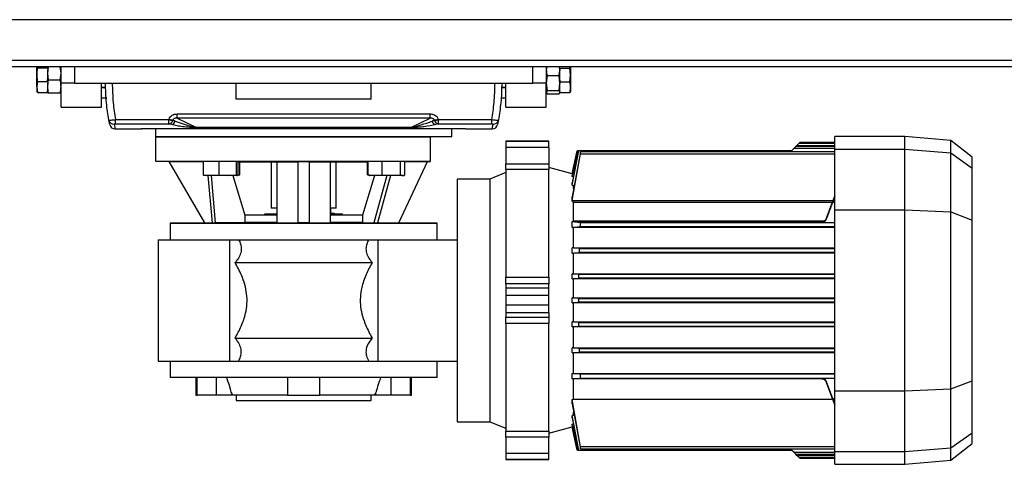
# Model space of a CAD drawing. Header units: millimetres. Extents: x 0 to 420, y 0 to 297.
# Tile 8 of 72: x 145 to 166, y 87 to 96. Entities that reach past the tile are written whole.
import ezdxf

# ---------------------------------------------------------------- set-up
doc = ezdxf.new("R2010")
doc.units = ezdxf.units.MM

msp = doc.modelspace()

# ---------------------------------------------------------------- linework, layer by layer
at = {"color": 7, "linetype": 'Continuous', "lineweight": 25}
for p, q in [((223.25806, 95.79714), (56.74194, 95.79714)), ((140.27753, 94.96456), (222.31447, 94.96456)), ((212.87856, 94.82579), (67.12144, 94.82579)), ((145.60604, 94.82844), (145.62047, 94.80318)), ((145.60604, 94.66434), (145.60604, 94.82579)), ((145.62047, 94.80318), (145.82806, 94.80318)), ((145.84205, 94.82579), (145.82806, 94.6967)), ((145.82806, 94.82579), (145.82806, 94.81021)), ((145.82806, 94.80318), (145.82806, 94.81021)), ((145.82806, 94.76454), (145.82806, 94.6967)), ((145.82806, 94.6967), (145.84369, 94.55241)), ((145.82806, 94.6967), (145.82806, 94.56414)), ((146.08996, 94.55241), (146.10559, 94.6967)), ((146.10559, 94.6967), (146.09161, 94.82579)), ((146.10559, 94.49276), (146.10559, 94.82579)), ((146.38312, 94.82579), (146.38312, 94.49276)), ((155.81903, 94.49276), (155.81903, 94.82579)), ((156.10444, 94.82579), (156.09656, 94.76431)), ((156.09656, 94.82579), (156.09656, 94.49276)), ((156.37409, 94.76431), (156.3662, 94.82579)), ((156.37409, 94.8026), (156.37409, 94.79358)), ((156.37409, 94.79358), (156.37409, 94.75429)), ((156.58168, 94.79358), (156.37409, 94.79358)), ((156.37409, 94.55052), (156.37409, 94.75429)), ((156.58168, 94.79358), (156.59611, 94.82598)), ((156.59611, 94.6524), (156.58168, 94.79358)), ((156.59611, 94.82598), (156.59611, 94.6524)), ((145.60604, 94.41193), (145.60604, 94.66434)), ((145.62047, 94.5255), (145.60604, 94.41193)), ((145.62047, 94.5255), (145.82806, 94.5255)), ((145.82806, 94.5255), (145.82806, 94.56414)), ((145.82806, 94.49389), (145.82806, 94.41993)), ((146.08996, 94.55241), (145.84369, 94.55241)), ((146.38312, 94.49276), (146.10559, 94.49276)), ((146.10559, 93.99321), (146.10559, 94.49276)), ((146.38312, 94.49276), (155.81903, 94.49276)), ((146.93817, 93.99321), (146.93817, 94.49276)), ((149.71344, 94.15973), (149.71344, 94.49276)), ((152.48871, 94.15973), (152.48871, 94.49276)), ((155.26398, 93.99321), (155.26398, 94.49276)), ((156.09656, 94.49276), (155.81903, 94.49276)), ((156.11219, 94.6466), (156.09656, 94.4936)), ((156.09656, 94.4936), (156.11219, 94.3406)), ((156.09656, 93.99321), (156.09656, 94.49276)), ((156.11219, 94.6466), (156.35846, 94.6466)), ((156.37409, 94.4936), (156.35846, 94.6466)), ((156.35846, 94.3406), (156.37409, 94.4936)), ((156.37409, 94.55052), (156.37409, 94.51123)), ((156.58168, 94.51123), (156.37409, 94.51123)), ((156.37409, 94.51123), (156.37409, 94.48095)), ((156.37409, 94.32394), (156.37409, 94.48095)), ((156.58168, 94.51123), (156.59611, 94.6524)), ((156.59611, 94.6524), (156.59611, 94.40245)), ((145.60604, 94.41193), (145.62047, 94.29835)), ((145.60604, 94.41193), (145.60604, 94.32005)), ((145.62047, 94.29835), (145.60604, 94.3236)), ((145.62047, 94.29835), (145.82806, 94.29835)), ((145.82806, 94.41993), (145.82806, 94.32996)), ((145.82806, 94.29835), (145.82806, 94.32996)), ((145.84369, 94.28744), (145.82806, 94.29925)), ((146.08996, 94.28744), (145.84369, 94.28744)), ((146.10559, 94.29925), (146.08996, 94.28744)), ((146.93817, 94.4095), (147.02572, 94.4095)), ((146.93817, 94.40395), (147.02283, 94.40395)), ((155.17643, 94.4095), (155.26398, 94.4095)), ((155.17932, 94.40395), (155.26398, 94.40395)), ((156.11219, 94.3406), (156.09656, 94.30531)), ((156.09656, 94.30531), (156.11219, 94.27002)), ((156.11219, 94.3406), (156.35846, 94.3406)), ((156.11219, 94.27002), (156.35846, 94.27002)), ((156.37409, 94.30531), (156.35846, 94.3406)), ((156.35846, 94.27002), (156.37409, 94.30531)), ((156.37409, 94.31608), (156.37409, 94.29367)), ((156.58168, 94.29367), (156.37409, 94.29367)), ((156.59611, 94.32606), (156.58168, 94.29367)), ((156.59611, 94.40245), (156.59611, 94.32006)), ((146.93817, 94.19303), (147.05123, 94.18193)), ((147.05123, 94.18193), (146.93817, 94.18193)), ((152.48871, 94.15973), (149.71344, 94.15973)), ((155.21052, 94.18193), (155.16448, 94.18193)), ((155.1651, 94.18639), (155.21052, 94.18193)), ((155.21052, 94.18193), (155.26398, 94.18718)), ((155.26398, 94.18193), (155.21052, 94.18193)), ((146.10559, 93.99321), (146.93817, 93.99321)), ((148.4991, 93.85787), (153.70305, 93.85787)), ((148.4991, 93.76723), (148.4991, 93.85787)), ((153.70305, 93.76723), (153.70305, 93.85787)), ((155.26398, 93.99321), (156.09656, 93.99321)), ((147.22653, 93.74073), (148.32729, 93.74073)), ((147.22653, 93.64951), (147.22653, 93.74073)), ((148.32729, 93.64951), (148.32729, 93.74073)), ((148.4072, 93.72045), (148.45708, 93.70802)), ((148.45708, 93.70802), (148.4105, 93.73013)), ((153.70305, 93.76723), (148.4991, 93.76723)), ((148.4991, 93.76723), (148.8941, 93.57979)), ((153.30805, 93.57979), (153.70305, 93.76723)), ((153.79165, 93.73013), (153.74507, 93.70802)), ((153.74507, 93.70802), (153.79495, 93.72045)), ((153.87486, 93.74073), (154.97562, 93.74073)), ((153.87486, 93.64951), (153.87486, 93.74073)), ((154.97562, 93.64951), (154.97562, 93.74073)), ((147.21774, 93.54917), (147.74949, 93.54917)), ((148.32729, 93.64951), (147.22653, 93.64951)), ((148.04828, 93.55773), (148.04828, 93.38265)), ((148.37717, 93.63668), (148.32729, 93.64951)), ((148.8941, 93.57979), (153.30805, 93.57979)), ((148.8941, 93.57471), (148.8941, 93.57979)), ((153.30805, 93.57471), (148.8941, 93.57471)), ((153.30805, 93.57471), (153.30805, 93.57979)), ((153.87486, 93.64951), (153.82498, 93.63668)), ((154.97562, 93.64951), (153.87486, 93.64951)), ((154.15387, 93.38265), (154.15387, 93.55773)), ((154.45266, 93.54917), (154.98441, 93.54917)), ((148.04828, 93.38265), (148.04828, 92.88311)), ((148.04828, 93.38265), (153.70983, 93.38265)), ((154.15387, 93.38265), (148.04828, 93.38265)), ((153.70983, 92.88311), (153.70983, 93.38265)), ((156.15206, 93.29385), (155.26398, 93.29385)), ((155.26398, 93.29385), (155.26398, 93.29239)), ((156.15206, 93.29239), (155.26398, 93.29239)), ((155.26398, 93.29239), (155.26398, 93.16905)), ((156.15206, 93.29239), (156.15206, 93.29385)), ((156.15206, 93.16905), (156.15206, 93.29239)), ((161.29513, 93.24716), (161.25704, 93.20907)), ((161.29513, 93.24716), (161.31406, 93.26609)), ((162.03563, 93.24716), (161.29513, 93.24716)), ((162.03563, 93.26609), (161.31406, 93.26609)), ((163.47877, 93.39376), (162.03563, 93.39376)), ((162.03563, 93.12949), (162.03563, 93.39376)), ((164.42405, 93.31105), (163.47877, 93.39376)), ((163.47877, 93.12949), (163.47877, 93.39376)), ((164.86641, 92.96545), (164.42405, 93.31105)), ((164.42405, 93.05516), (164.42405, 93.31105)), ((156.15206, 93.16905), (155.26398, 93.16905)), ((155.26398, 93.16905), (155.26398, 92.83184)), ((156.15206, 93.16905), (156.15206, 92.83184)), ((156.72886, 93.09959), (156.62802, 92.62514)), ((156.62802, 92.39058), (156.767, 93.09958)), ((156.76166, 93.09958), (156.62802, 92.43626)), ((156.62802, 92.56742), (156.73866, 93.09958)), ((156.7359, 93.09958), (156.62802, 92.58722)), ((156.62802, 92.62464), (156.72892, 93.09958)), ((156.7359, 93.09958), (156.72892, 93.09958)), ((156.73866, 93.09958), (156.7359, 93.09958)), ((156.73866, 93.09958), (156.76166, 93.09958)), ((156.767, 93.09958), (156.76166, 93.09958)), ((161.14755, 93.09958), (156.767, 93.09958)), ((162.03563, 93.07483), (156.80322, 93.07483)), ((161.14755, 93.09958), (161.19378, 93.14581)), ((161.23187, 93.1839), (161.19378, 93.14581)), ((162.03563, 93.14581), (161.19378, 93.14581)), ((161.23187, 93.1839), (161.25704, 93.20907)), ((162.03563, 93.1839), (161.23187, 93.1839)), ((161.25704, 93.20907), (162.03563, 93.20907)), ((162.03563, 93.12949), (163.47877, 93.12949)), ((162.03563, 91.88291), (162.03563, 93.12949)), ((163.47877, 91.88291), (163.47877, 93.12949)), ((163.47877, 93.12949), (164.42405, 93.05516)), ((164.42405, 91.84216), (164.42405, 93.05516)), ((164.42405, 93.05516), (164.86641, 92.74381)), ((148.04828, 92.88311), (148.3272, 92.88067)), ((148.04828, 92.88311), (153.70983, 92.88311)), ((148.3272, 92.88069), (149.03763, 92.8745)), ((148.3272, 92.88069), (149.05932, 91.61261)), ((149.03763, 92.60631), (149.03763, 92.88081)), ((149.36247, 92.60631), (149.36247, 92.88026)), ((149.71862, 92.60631), (149.71862, 92.87719)), ((149.74992, 92.60631), (149.74992, 92.87433)), ((149.74992, 92.871), (150.54602, 92.871)), ((149.78739, 92.60631), (149.78739, 92.871)), ((150.43501, 92.871), (150.43501, 91.91731)), ((150.54602, 92.87392), (150.54602, 91.61392)), ((150.99006, 92.88069), (151.21209, 92.88069)), ((150.99006, 91.61261), (150.99006, 92.88069)), ((151.21209, 92.88069), (151.21209, 91.61261)), ((151.65613, 91.61392), (151.65613, 92.87392)), ((151.65613, 92.871), (152.42986, 92.871)), ((151.76714, 91.91731), (151.76714, 92.871)), ((152.41883, 92.60631), (152.41883, 92.871)), ((152.42986, 92.60631), (152.42986, 92.87612)), ((152.71512, 92.60631), (152.71512, 92.87951)), ((153.06244, 91.61332), (153.65252, 92.87875)), ((153.09364, 92.60631), (153.09364, 92.88098)), ((153.18689, 92.60631), (153.18689, 92.87939)), ((153.18689, 92.87469), (153.65252, 92.87875)), ((153.65252, 92.87873), (153.70983, 92.87923)), ((156.79236, 93.03674), (156.62802, 92.14778)), ((156.63047, 92.07723), (156.79994, 93.03674)), ((156.79994, 93.03674), (162.03563, 93.03674)), ((164.86641, 92.74381), (164.86641, 92.96545)), ((155.26398, 92.65132), (154.93095, 92.51677)), ((155.26398, 92.83184), (156.15206, 92.83184)), ((155.26398, 92.71097), (155.26398, 92.83184)), ((156.15206, 92.71097), (155.26398, 92.71097)), ((155.26398, 92.71097), (155.26398, 90.49469)), ((156.15206, 92.83184), (156.15206, 92.71097)), ((156.62802, 92.62514), (156.15206, 92.75267)), ((156.15206, 90.49469), (156.15206, 92.71097)), ((164.86641, 91.67226), (164.86641, 92.74381)), ((149.03763, 92.60631), (149.20005, 92.58708)), ((149.05112, 92.58747), (149.05221, 92.58708)), ((149.20005, 92.58708), (149.05266, 92.58708)), ((149.13025, 92.58708), (149.21539, 91.61397)), ((149.20005, 92.58708), (149.36247, 92.60631)), ((149.54054, 92.58708), (149.20005, 92.58708)), ((149.2892, 91.61392), (149.20406, 92.58708)), ((149.36247, 92.60631), (149.54054, 92.58708)), ((149.54054, 92.58708), (149.71862, 92.60631)), ((149.73427, 92.58708), (149.54054, 92.58708)), ((149.64576, 92.58708), (149.89009, 91.773)), ((149.73535, 92.58708), (149.73643, 92.58747)), ((149.73643, 92.58747), (149.77492, 92.60148)), ((152.55639, 92.58708), (152.31206, 91.773)), ((152.41883, 92.60631), (152.43295, 92.60412)), ((152.42671, 92.60263), (152.41883, 92.60631)), ((152.42986, 92.60631), (152.57249, 92.58708)), ((152.44252, 92.59591), (152.45684, 92.5907)), ((152.45684, 92.5907), (152.4668, 92.58708)), ((152.57249, 92.58708), (152.4668, 92.58708)), ((152.81489, 92.58708), (152.54511, 91.61696)), ((152.57249, 92.58708), (152.71512, 92.60631)), ((152.90438, 92.58708), (152.57249, 92.58708)), ((152.88986, 92.58708), (152.62013, 91.61717)), ((152.71512, 92.60631), (152.90438, 92.58708)), ((152.90438, 92.58708), (153.09364, 92.60631)), ((153.14026, 92.58708), (152.90438, 92.58708)), ((153.14994, 92.58708), (153.14026, 92.58708)), ((153.14994, 92.58708), (153.15991, 92.5907)), ((154.93095, 92.51677), (154.26488, 92.51677)), ((154.26488, 92.51677), (154.26488, 87.52129)), ((154.93095, 92.51677), (154.93095, 87.52129)), ((156.62802, 92.62464), (156.62802, 92.62514)), ((156.62802, 92.62464), (156.63548, 92.62264)), ((156.62802, 92.56742), (156.62802, 92.58722)), ((156.65305, 92.56053), (156.62802, 92.56742)), ((156.62802, 92.39058), (156.62802, 92.43626)), ((156.62802, 92.39058), (156.65958, 92.3812)), ((156.65958, 92.32399), (156.65958, 92.3812)), ((156.67117, 92.3812), (156.65958, 92.3812)), ((156.62802, 92.06008), (156.62802, 92.14778)), ((156.62802, 92.06008), (156.63047, 92.07723)), ((156.63047, 92.07723), (162.00158, 92.07723)), ((156.65958, 91.65692), (156.65958, 92.03524)), ((161.98629, 92.03524), (156.65958, 92.03524)), ((161.86795, 91.71017), (162.03563, 92.17079)), ((162.03563, 92.1684), (161.86795, 91.70743)), ((161.86795, 91.69717), (161.99387, 92.04334)), ((161.86795, 91.6995), (161.99312, 92.04334)), ((161.99387, 92.04334), (162.03563, 92.04334)), ((162.03563, 92.09503), (162.01231, 92.09503)), ((150.54322, 91.91731), (150.43501, 91.91731)), ((150.54602, 91.91731), (150.54602, 91.7952)), ((151.65613, 91.91731), (151.65613, 91.8063)), ((151.76714, 91.91731), (151.65613, 91.91731)), ((162.03563, 91.88291), (163.47877, 91.88291)), ((162.03563, 88.15515), (162.03563, 91.88291)), ((163.47877, 88.15515), (163.47877, 91.88291)), ((163.47877, 91.88291), (164.42405, 91.84216)), ((164.42405, 88.1959), (164.42405, 91.84216)), ((164.42405, 91.84216), (164.86641, 91.67226)), ((149.89009, 91.773), (149.89009, 91.61883)), ((150.54602, 91.773), (149.89009, 91.773)), ((150.29824, 91.7952), (150.29229, 91.773)), ((150.5393, 91.7952), (150.29824, 91.7952)), ((151.73939, 91.8063), (151.65613, 91.8063)), ((152.31206, 91.773), (151.65613, 91.773)), ((151.90391, 91.7952), (151.66292, 91.7952)), ((151.73939, 91.7952), (151.73939, 91.8063)), ((151.90986, 91.773), (151.90391, 91.7952)), ((152.31206, 91.773), (152.31206, 91.61883)), ((156.62802, 91.52243), (156.62802, 91.63949)), ((156.63047, 91.63642), (156.62802, 91.63949)), ((156.79994, 91.61758), (156.63047, 91.63642)), ((161.76363, 91.63642), (156.63047, 91.63642)), ((156.65958, 91.65692), (161.82688, 91.65692)), ((161.76363, 91.63642), (161.76363, 91.63434)), ((161.76363, 91.63434), (161.80469, 91.63434)), ((161.76363, 91.62648), (161.76363, 91.62408)), ((161.86795, 91.71017), (161.86795, 91.70743)), ((161.86795, 91.6995), (161.86795, 91.69717)), ((164.86641, 88.3658), (164.86641, 91.67226)), ((149.05931, 91.61264), (148.35356, 91.60648)), ((148.35356, 91.60648), (148.35356, 91.2679)), ((148.35356, 91.60648), (153.84859, 91.60648)), ((149.05932, 91.61261), (149.21539, 91.61397)), ((149.89009, 91.61883), (149.2892, 91.61392)), ((150.54602, 91.61883), (149.89009, 91.61883)), ((152.31206, 91.61883), (151.65613, 91.61883)), ((152.31206, 91.61883), (152.54511, 91.61696)), ((152.62013, 91.61717), (153.06244, 91.61332)), ((153.84859, 91.60648), (153.06245, 91.61334)), ((153.84859, 91.2679), (153.84859, 91.60648)), ((156.62802, 91.52243), (156.79236, 91.53988)), ((156.65958, 91.52223), (156.62802, 91.52243)), ((162.03563, 91.52223), (156.65958, 91.52223)), ((156.65958, 91.09974), (156.65958, 91.52223)), ((156.79236, 91.53988), (162.03563, 91.53988)), ((162.03563, 91.61758), (156.79994, 91.61758)), ((161.76363, 91.62408), (162.03563, 91.62408)), ((148.10378, 91.2679), (149.57468, 91.2679)), ((148.10378, 91.2679), (148.10378, 88.77016)), ((149.57468, 91.2679), (149.57468, 88.77016)), ((149.7628, 91.2679), (152.43935, 91.2679)), ((152.62747, 91.2679), (152.62747, 88.77016)), ((152.62747, 91.2679), (154.26488, 91.2679)), ((156.65958, 91.09974), (156.62802, 91.09956)), ((156.62802, 90.9931), (156.62802, 91.09956)), ((156.77623, 91.08472), (156.62802, 91.09956)), ((156.65958, 91.09974), (162.03563, 91.09974)), ((156.77623, 91.08472), (162.03563, 91.08472)), ((156.62802, 90.9931), (156.77108, 91.00703)), ((156.62802, 90.9931), (156.65958, 90.99292)), ((162.03563, 90.99292), (156.65958, 90.99292)), ((156.65958, 90.56464), (156.65958, 90.99292)), ((162.03563, 91.00703), (156.77108, 91.00703)), ((149.69051, 90.7961), (152.51164, 90.7961)), ((155.26398, 90.49469), (156.15206, 90.49469)), ((155.26398, 90.36282), (155.26398, 90.49469)), ((156.15206, 90.49469), (156.15206, 90.36282)), ((156.62802, 90.56447), (156.65958, 90.56464)), ((156.62802, 90.46197), (156.62802, 90.56447)), ((156.76153, 90.55187), (156.62802, 90.56447)), ((156.62802, 90.46197), (156.759, 90.47418)), ((156.62802, 90.46197), (156.65958, 90.4618)), ((156.65958, 90.56464), (162.03563, 90.56464)), ((162.03563, 90.4618), (156.65958, 90.4618)), ((156.65958, 90.06989), (156.65958, 90.4618)), ((162.03563, 90.47418), (156.759, 90.47418)), ((162.03563, 90.55187), (156.76153, 90.55187)), ((156.15206, 90.36282), (155.26398, 90.36282)), ((155.26398, 90.36282), (155.26398, 90.27247)), ((156.15206, 90.27247), (155.26398, 90.27247)), ((155.26398, 90.27247), (155.26398, 90.11659)), ((156.15206, 90.27247), (156.15206, 90.36282)), ((156.15206, 90.11659), (156.15206, 90.27247)), ((156.15206, 90.11659), (155.26398, 90.11659)), ((155.26398, 90.11659), (155.26398, 89.92147)), ((156.15206, 89.92147), (156.15206, 90.11659)), ((156.65958, 90.06989), (156.62802, 90.06972)), ((156.62802, 89.96833), (156.62802, 90.06972)), ((156.75621, 90.05787), (156.62802, 90.06972)), ((156.65958, 90.06989), (162.03563, 90.06989)), ((156.75621, 90.05787), (162.03563, 90.05787)), ((156.15206, 89.92147), (155.26398, 89.92147)), ((155.26398, 89.92147), (155.26398, 89.76559)), ((156.15206, 89.76559), (156.15206, 89.92147)), ((156.62802, 89.96833), (156.75621, 89.98018)), ((156.62802, 89.96833), (156.65958, 89.96817)), ((162.03563, 89.96817), (156.65958, 89.96817)), ((156.65958, 89.57626), (156.65958, 89.96817)), ((162.03563, 89.98018), (156.75621, 89.98018)), ((156.15206, 89.76559), (155.26398, 89.76559)), ((155.26398, 89.76559), (155.26398, 89.67523)), ((155.26398, 89.67523), (156.15206, 89.67523)), ((155.26398, 89.54337), (155.26398, 89.67523)), ((156.15206, 89.76559), (156.15206, 89.67523)), ((156.15206, 89.67523), (156.15206, 89.54337)), ((156.15206, 89.54337), (155.26398, 89.54337)), ((155.26398, 89.54337), (155.26398, 87.32709)), ((156.15206, 87.32709), (156.15206, 89.54337)), ((156.65958, 89.57626), (156.62802, 89.57609)), ((156.62802, 89.47358), (156.62802, 89.57609)), ((156.759, 89.56388), (156.62802, 89.57609)), ((156.62802, 89.47358), (156.76153, 89.48618)), ((156.65958, 89.47341), (156.62802, 89.47358)), ((156.65958, 89.57626), (162.03563, 89.57626)), ((162.03563, 89.47341), (156.65958, 89.47341)), ((156.65958, 89.04514), (156.65958, 89.47341)), ((156.759, 89.56388), (162.03563, 89.56388)), ((156.76153, 89.48618), (162.03563, 89.48618)), ((149.69051, 89.24195), (152.51164, 89.24195)), ((156.65958, 89.04514), (156.62802, 89.04496)), ((156.62802, 88.9385), (156.62802, 89.04496)), ((156.77108, 89.03103), (156.62802, 89.04496)), ((156.65958, 89.04514), (162.03563, 89.04514)), ((156.77108, 89.03103), (162.03563, 89.03103)), ((156.62802, 88.9385), (156.77623, 88.95333)), ((156.62802, 88.9385), (156.65958, 88.93832)), ((162.03563, 88.93832), (156.65958, 88.93832)), ((156.65958, 88.51583), (156.65958, 88.93832)), ((162.03563, 88.95333), (156.77623, 88.95333)), ((148.10378, 88.77016), (149.57468, 88.77016)), ((148.35356, 88.77016), (148.35356, 88.43157)), ((149.7628, 88.77016), (152.43935, 88.77016)), ((152.62747, 88.77016), (154.26488, 88.77016)), ((153.84859, 88.43157), (153.84859, 88.77016)), ((153.84859, 88.43157), (148.35356, 88.43157)), ((148.88086, 88.43157), (148.88086, 88.07079)), ((148.90598, 88.07079), (148.90598, 88.43157)), ((149.29715, 88.43157), (149.29715, 88.07079)), ((150.76804, 88.43157), (150.76804, 88.07079)), ((151.43411, 88.07079), (151.43411, 88.43157)), ((152.905, 88.07079), (152.905, 88.43157)), ((153.29617, 88.43157), (153.29617, 88.07079)), ((153.32129, 88.07079), (153.32129, 88.43157)), ((156.62802, 88.51563), (156.65958, 88.51583)), ((156.62802, 88.40134), (156.62802, 88.51563)), ((156.79236, 88.49817), (156.62802, 88.51563)), ((156.62802, 88.40134), (156.79994, 88.42048)), ((156.65958, 88.40113), (156.62802, 88.40134)), ((156.65958, 88.51583), (162.03563, 88.51583)), ((161.76363, 88.40113), (156.65958, 88.40113)), ((156.65958, 87.98674), (156.65958, 88.40113)), ((162.03563, 88.49817), (156.79236, 88.49817)), ((156.79994, 88.42048), (162.03563, 88.42048)), ((162.03563, 88.41397), (161.76363, 88.41397)), ((161.76363, 88.41397), (161.76363, 88.41158)), ((161.80469, 88.40371), (161.76363, 88.40371)), ((161.76363, 88.40371), (161.76363, 88.40113)), ((161.99387, 87.99472), (161.86795, 88.34089)), ((161.86795, 88.34089), (161.86795, 88.33855)), ((161.99312, 87.99472), (161.86795, 88.33855)), ((161.86795, 88.33063), (161.86795, 88.32789)), ((161.86795, 88.33063), (162.03563, 87.86965)), ((162.03563, 87.86727), (161.86795, 88.32789)), ((163.47877, 88.15515), (164.42405, 88.1959)), ((164.42405, 88.1959), (164.86641, 88.3658)), ((164.42405, 86.9829), (164.42405, 88.1959)), ((164.86641, 87.29424), (164.86641, 88.3658)), ((148.88086, 88.07079), (148.90598, 88.07079)), ((149.29715, 88.07079), (148.90598, 88.07079)), ((149.61961, 88.07079), (149.29715, 88.07079)), ((149.61961, 88.10627), (149.63254, 88.07079)), ((149.61961, 88.07079), (149.61961, 88.10627)), ((149.63254, 88.07079), (149.61961, 88.07079)), ((150.76804, 88.07079), (149.63254, 88.07079)), ((149.71344, 88.07079), (149.71344, 87.95978)), ((150.76804, 88.07079), (151.43411, 88.07079)), ((152.56961, 88.07079), (151.43411, 88.07079)), ((152.48871, 87.95978), (152.48871, 88.07079)), ((152.56961, 88.07079), (152.58254, 88.10627)), ((152.58254, 88.07079), (152.56961, 88.07079)), ((152.58254, 88.10627), (152.58254, 88.07079)), ((152.905, 88.07079), (152.58254, 88.07079)), ((153.29617, 88.07079), (152.905, 88.07079)), ((153.29617, 88.07079), (153.32129, 88.07079)), ((156.62802, 87.97577), (156.65958, 87.98674)), ((156.65958, 87.98674), (161.99214, 87.98674)), ((162.03563, 87.99472), (161.99387, 87.99472)), ((162.03563, 88.15515), (163.47877, 88.15515)), ((162.03563, 86.90857), (162.03563, 88.15515)), ((163.47877, 86.90857), (163.47877, 88.15515)), ((149.71344, 87.95978), (152.48871, 87.95978)), ((156.62802, 87.89027), (156.62802, 87.97577)), ((156.79994, 87.00131), (156.62802, 87.97577)), ((156.62802, 87.89027), (156.79236, 87.00131)), ((162.01231, 87.94303), (162.03563, 87.94303)), ((156.65958, 87.65686), (156.62802, 87.64748)), ((156.62802, 87.6018), (156.62802, 87.64748)), ((156.767, 86.93848), (156.62802, 87.64748)), ((156.62802, 87.6018), (156.76166, 86.93848)), ((156.65958, 87.65686), (156.65958, 87.71264)), ((156.65958, 87.65686), (156.67117, 87.65686)), ((154.26488, 87.52129), (154.93095, 87.52129)), ((154.93095, 87.52129), (155.26398, 87.38673)), ((156.15206, 87.28539), (156.62802, 87.41292)), ((156.62802, 87.47064), (156.65305, 87.47753)), ((156.62802, 87.45084), (156.62802, 87.47064)), ((156.73866, 86.93848), (156.62802, 87.47064)), ((156.62802, 87.45084), (156.7359, 86.93848)), ((156.63548, 87.41541), (156.62802, 87.41341)), ((156.62802, 87.41292), (156.62802, 87.41341)), ((156.72892, 86.93848), (156.62802, 87.41341)), ((156.62802, 87.41292), (156.72886, 86.93847)), ((155.26398, 87.32709), (156.15206, 87.32709)), ((155.26398, 87.20621), (155.26398, 87.32709)), ((156.15206, 87.20621), (155.26398, 87.20621)), ((155.26398, 87.20621), (155.26398, 86.86901)), ((156.15206, 87.32709), (156.15206, 87.20621)), ((156.15206, 86.86901), (156.15206, 87.20621)), ((164.42405, 86.9829), (164.86641, 87.29424)), ((164.86641, 87.07261), (164.86641, 87.29424)), ((162.03563, 87.00131), (156.79994, 87.00131)), ((156.80321, 86.96322), (162.03563, 86.96322)), ((163.47877, 86.90857), (164.42405, 86.9829)), ((164.42405, 86.727), (164.86641, 87.07261)), ((164.42405, 86.727), (164.42405, 86.9829)), ((156.15206, 86.86901), (155.26398, 86.86901)), ((155.26398, 86.86901), (155.26398, 86.74566)), ((156.15206, 86.74566), (156.15206, 86.86901)), ((156.72892, 86.93848), (156.7359, 86.93848)), ((156.7359, 86.93848), (156.73866, 86.93848)), ((156.76166, 86.93848), (156.73866, 86.93848)), ((156.76166, 86.93848), (156.767, 86.93848)), ((156.767, 86.93848), (161.14755, 86.93848)), ((161.19378, 86.89225), (161.14755, 86.93848)), ((161.19378, 86.89225), (162.03563, 86.89225)), ((161.19378, 86.89225), (161.23187, 86.85416)), ((161.23187, 86.85416), (162.03563, 86.85416)), ((161.25704, 86.82898), (161.23187, 86.85416)), ((162.03563, 86.82898), (161.25704, 86.82898)), ((161.29513, 86.79089), (161.25704, 86.82898)), ((161.29513, 86.79089), (162.03563, 86.79089)), ((161.31406, 86.77196), (161.29513, 86.79089)), ((161.31406, 86.77196), (162.03563, 86.77196)), ((162.03563, 86.90857), (163.47877, 86.90857)), ((162.03563, 86.6443), (162.03563, 86.90857)), ((163.47877, 86.6443), (163.47877, 86.90857)), ((156.15206, 86.74566), (155.26398, 86.74566)), ((155.26398, 86.74566), (155.26398, 86.74421)), ((155.26398, 86.74421), (156.15206, 86.74421)), ((156.15206, 86.74421), (156.15206, 86.74566)), ((162.03563, 86.6443), (163.47877, 86.6443)), ((163.47877, 86.6443), (164.42405, 86.727))]:
    msp.add_line(p, q, dxfattribs=at)
for centre, radius, start, end in [((147.19858, 93.7535), 0.10961, 190.545188, 270.791528), ((148.48582, 94.19796), 0.48394, 250.878361, 260.650941), ((148.30518, 93.7549), 0.10768, 281.851257, 341.345139), ((148.49204, 94.21384), 0.49054, 250.78402, 260.43146), ((148.35632, 93.74046), 0.10585, 281.359814, 342.155544), ((153.84583, 93.74046), 0.10585, 197.844456, 258.640186), ((153.71011, 94.21384), 0.49054, 279.56854, 289.21598), ((153.71633, 94.19796), 0.48394, 279.349059, 289.121639), ((153.89697, 93.7549), 0.10768, 198.654861, 258.148743), ((155.00357, 93.7535), 0.10961, 269.208472, 349.454812), ((147.21775, 93.66018), 0.11101, 191.39264, 270), ((147.74949, 93.57692), 0.02775, 270, 304.435023), ((154.45266, 93.57692), 0.02775, 239.865759, 270), ((154.9844, 93.66018), 0.11101, 270, 348.60736), ((161.76364, 91.73749), 0.11101, 269.996911, 339.992711), ((161.76365, 91.74814), 0.111, 299.11765, 339.995152), ((161.76364, 88.30057), 0.11101, 20.007289, 90.003089), ((161.76365, 88.28991), 0.111, 20.004912, 61.835698)]:
    msp.add_arc(centre, radius, start, end, dxfattribs=at)
for centre, major_axis, ratio, start_param, end_param in [((152.49246, 94.49276), (3.71426, 4.19585), 0.58081566, 2.20365549, 2.20578203), ((152.57237, 94.45479), (3.7642, 4.05238), 0.58216599, 2.22447685, 2.2266034), ((149.62978, 94.45479), (-3.7642, 4.05238), 0.58216599, 4.05658191, 4.05870846), ((149.70969, 94.49276), (-3.71426, 4.19585), 0.58081566, 4.07740327, 4.07952982), ((161.99312, 92.0423), (0.01919, 0.05273), 0.00631058, 4.73431929, 7.83664436), ((161.76363, 91.74542), (0, 0.11107), 0.99942169, 3.14159265, 4.36332313), ((161.76363, 91.73516), (0, 0.11107), 0.99942169, 3.14159265, 4.36332313), ((161.76363, 88.3029), (0, 0.11107), 0.99942169, 5.06145483, 6.28318531), ((161.76363, 88.29264), (0, 0.11107), 0.99942169, 5.06145483, 6.28318531), ((161.99312, 87.99576), (-0.01919, 0.05273), 0.00631058, 1.5881336, 4.69045867)]:
    msp.add_ellipse(centre, major_axis=major_axis, ratio=ratio, start_param=start_param, end_param=end_param, dxfattribs=at)
for points, knots in [([(145.62047, 94.80318), (145.62, 94.80075), (145.61119, 94.75498), (145.60855, 94.70843), (145.60604, 94.66434)], [0, 0, 0, 0, 0.0529743, 1, 1, 1, 1]), ([(156.09656, 94.76431), (156.09838, 94.73393), (156.10074, 94.69444), (156.11004, 94.65557), (156.11219, 94.6466)], [0, 0, 0, 0, 0.769144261, 1, 1, 1, 1]), ([(156.35846, 94.6466), (156.36061, 94.65557), (156.36991, 94.69444), (156.37227, 94.73393), (156.37409, 94.76431)], [0, 0, 0, 0, 0.23085574, 1, 1, 1, 1]), ([(145.60604, 94.66434), (145.60783, 94.62737), (145.61007, 94.58079), (145.61869, 94.53496), (145.62047, 94.5255)], [0, 0, 0, 0, 0.79381431, 1, 1, 1, 1]), ([(145.84369, 94.55241), (145.84154, 94.54231), (145.83224, 94.49856), (145.82988, 94.45411), (145.82806, 94.41993)], [0, 0, 0, 0, 0.230855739, 1, 1, 1, 1]), ([(146.10559, 94.41993), (146.10377, 94.45411), (146.10141, 94.49856), (146.09211, 94.54231), (146.08996, 94.55241)], [0, 0, 0, 0, 0.76914426, 1, 1, 1, 1]), ([(147.09082, 93.73343), (147.07218, 93.85118), (147.03253, 94.10153), (147.02531, 94.35729), (147.02149, 94.49276)], [0, 0, 0, 0, 0.47032824, 1, 1, 1, 1]), ([(147.16025, 94.49276), (147.16397, 94.3578), (147.17093, 94.10453), (147.20883, 93.85656), (147.22653, 93.74073)], [0, 0, 0, 0, 0.532907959, 1, 1, 1, 1]), ([(154.97562, 93.74073), (154.99332, 93.85656), (155.03122, 94.10453), (155.03818, 94.3578), (155.0419, 94.49276)], [0, 0, 0, 0, 0.46709204, 1, 1, 1, 1]), ([(155.18066, 94.49276), (155.17684, 94.35729), (155.16962, 94.10153), (155.12997, 93.85118), (155.11133, 93.73343)], [0, 0, 0, 0, 0.52967176, 1, 1, 1, 1]), ([(156.59611, 94.40245), (156.5936, 94.43699), (156.59096, 94.47346), (156.58215, 94.50933), (156.58168, 94.51123)], [0, 0, 0, 0, 0.9470257, 1, 1, 1, 1]), ([(145.82806, 94.41993), (145.83085, 94.37727), (145.83375, 94.33285), (145.84331, 94.28918), (145.84369, 94.28744)], [0, 0, 0, 0, 0.96033739, 1, 1, 1, 1]), ([(146.08996, 94.28744), (146.09034, 94.28918), (146.0999, 94.33285), (146.1028, 94.37727), (146.10559, 94.41993)], [0, 0, 0, 0, 0.03966261, 1, 1, 1, 1]), ([(156.58168, 94.29367), (156.58346, 94.30107), (156.59208, 94.33699), (156.59432, 94.37348), (156.59611, 94.40245)], [0, 0, 0, 0, 0.20618569, 1, 1, 1, 1]), ([(148.33059, 93.75063), (148.33745, 93.76605), (148.35111, 93.79676), (148.39008, 93.83051), (148.4402, 93.85362), (148.47812, 93.85636), (148.4991, 93.85787)], [0, 0, 0, 0, 0.23654691, 0.47114812, 0.70753748, 1, 1, 1, 1]), ([(153.70305, 93.85787), (153.72613, 93.85603), (153.76813, 93.85269), (153.82304, 93.82386), (153.85672, 93.78751), (153.86767, 93.76029), (153.87156, 93.75063)], [0, 0, 0, 0, 0.321637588, 0.585407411, 0.85286275, 1, 1, 1, 1]), ([(147.09082, 93.73343), (147.0926, 93.73235), (147.0962, 93.73015), (147.12126, 93.73015), (147.15677, 93.73256), (147.1938, 93.73641), (147.21741, 93.73952), (147.22653, 93.74073)], [0, 0, 0, 0, 0.22056586, 0.44711149, 0.66490377, 0.87057911, 1, 1, 1, 1]), ([(147.10892, 93.63825), (147.1088, 93.6389), (147.10838, 93.64102), (147.10429, 93.66062), (147.09514, 93.7101), (147.09082, 93.73343)], [0, 0, 0, 0, 0.18582818, 0.61617184, 1, 1, 1, 1]), ([(148.4991, 93.76723), (148.48714, 93.76828), (148.46688, 93.77005), (148.44151, 93.76458), (148.42703, 93.75656), (148.41839, 93.74851), (148.41283, 93.73972), (148.41119, 93.73297), (148.4105, 93.73013)], [0, 0, 0, 0, 0.35162834, 0.59557861, 0.72084645, 0.80170481, 0.91642189, 1, 1, 1, 1]), ([(148.45708, 93.70802), (148.51012, 93.68932), (148.61632, 93.65188), (148.75358, 93.61257), (148.84507, 93.58825), (148.88473, 93.58141), (148.8941, 93.57979)], [0, 0, 0, 0, 0.39797483, 0.7967661, 0.95194523, 1, 1, 1, 1]), ([(153.30805, 93.57979), (153.31668, 93.58127), (153.36426, 93.58942), (153.43057, 93.60793), (153.57104, 93.64707), (153.67182, 93.68237), (153.74507, 93.70802)], [0, 0, 0, 0, 0.044101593, 0.243022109, 0.449894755, 1, 1, 1, 1]), ([(153.79165, 93.73013), (153.79049, 93.73437), (153.78829, 93.74243), (153.78002, 93.7527), (153.76518, 93.76308), (153.73814, 93.77022), (153.71611, 93.76834), (153.70305, 93.76723)], [0, 0, 0, 0, 0.12419349, 0.23625566, 0.35170036, 0.61570866, 1, 1, 1, 1]), ([(154.97562, 93.74073), (154.98998, 93.73887), (155.01879, 93.73515), (155.05741, 93.73159), (155.08758, 93.73002), (155.10722, 93.73049), (155.10999, 93.73247), (155.11133, 93.73343)], [0, 0, 0, 0, 0.203156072, 0.40771841, 0.608116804, 0.810228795, 1, 1, 1, 1]), ([(155.11133, 93.73343), (155.10775, 93.71394), (155.10056, 93.67484), (155.09458, 93.64502), (155.09371, 93.64067), (155.09323, 93.63825)], [0, 0, 0, 0, 0.30758184, 0.61678396, 1, 1, 1, 1]), ([(147.22653, 93.64951), (147.22467, 93.64949), (147.21986, 93.64943), (147.21234, 93.6488), (147.20534, 93.64753), (147.20069, 93.6458), (147.20029, 93.64453), (147.2001, 93.64389)], [0, 0, 0, 0, 0.12601445, 0.32546756, 0.53977465, 0.76949727, 1, 1, 1, 1]), ([(147.2001, 93.64389), (147.20431, 93.62049), (147.21188, 93.57849), (147.21681, 93.55398), (147.21743, 93.55078), (147.21775, 93.54917)], [0, 0, 0, 0, 0.38585796, 0.69258538, 1, 1, 1, 1]), ([(147.74949, 93.54917), (147.74949, 93.54917), (147.74949, 93.54917), (147.75739, 93.55148), (147.76529, 93.55379)], [0, 0, 0, 0, 0.000011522, 1, 1, 1, 1]), ([(147.76529, 93.55379), (147.76783, 93.5542), (147.77289, 93.55501), (147.79515, 93.5562), (147.82538, 93.5571), (147.85225, 93.55745), (147.86741, 93.55749), (147.87037, 93.5575)], [0, 0, 0, 0, 0.23641966, 0.47273348, 0.70727655, 0.94275409, 1, 1, 1, 1]), ([(147.87037, 93.5575), (148.46422, 93.55839), (149.65218, 93.56018), (151.32369, 93.56069), (152.88385, 93.55973), (153.84909, 93.55824), (154.33178, 93.5575)], [0, 0, 0, 0, 0.275790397, 0.551706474, 0.77581954, 1, 1, 1, 1]), ([(148.8941, 93.57471), (148.87989, 93.57493), (148.82666, 93.57576), (148.73163, 93.58225), (148.61128, 93.59398), (148.48965, 93.61195), (148.41413, 93.62855), (148.37717, 93.63668)], [0, 0, 0, 0, 0.05860283, 0.21940983, 0.48277098, 0.74683213, 1, 1, 1, 1]), ([(153.82498, 93.63668), (153.74607, 93.62068), (153.6371, 93.59859), (153.49081, 93.58415), (153.41378, 93.57842), (153.35928, 93.57544), (153.32122, 93.5749), (153.30805, 93.57471)], [0, 0, 0, 0, 0.53612896, 0.74031165, 0.84346928, 0.94579607, 1, 1, 1, 1]), ([(154.33178, 93.5575), (154.3442, 93.55742), (154.36905, 93.55727), (154.40141, 93.55641), (154.42509, 93.55528), (154.43459, 93.55435), (154.43652, 93.55388), (154.43686, 93.55379)], [0, 0, 0, 0, 0.239241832, 0.478796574, 0.715529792, 0.950473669, 1, 1, 1, 1]), ([(154.43686, 93.55379), (154.44476, 93.55148), (154.45266, 93.54917), (154.45266, 93.54917), (154.45266, 93.54917)], [0, 0, 0, 0, 0.99998848, 1, 1, 1, 1]), ([(155.00205, 93.64389), (155.00192, 93.64444), (155.00165, 93.64556), (154.99806, 93.64714), (154.9922, 93.64845), (154.98442, 93.64934), (154.97855, 93.64945), (154.97562, 93.64951)], [0, 0, 0, 0, 0.19867215, 0.4049264, 0.603668, 0.80260166, 1, 1, 1, 1]), ([(154.9844, 93.54917), (154.98487, 93.55155), (154.98572, 93.55586), (154.99159, 93.58546), (154.99856, 93.62439), (155.00205, 93.64389)], [0, 0, 0, 0, 0.38162754, 0.69023257, 1, 1, 1, 1]), ([(156.79994, 93.03674), (156.80071, 93.04109), (156.80224, 93.0498), (156.80373, 93.06133), (156.80437, 93.06994), (156.80408, 93.07471), (156.80292, 93.07524), (156.80101, 93.07152), (156.79853, 93.06384), (156.79573, 93.05292), (156.79362, 93.04323), (156.79256, 93.03776), (156.79236, 93.03674)], [0, 0, 0, 0, 0.10895599, 0.21798189, 0.3253129, 0.43098632, 0.53634055, 0.64279863, 0.75133021, 0.86208251, 0.97425739, 1, 1, 1, 1]), ([(150.54602, 92.87392), (150.61856, 92.87392), (150.76453, 92.87391), (150.91458, 92.87391), (150.99006, 92.87391)], [0, 0, 0, 0, 0.49694887, 1, 1, 1, 1]), ([(151.21209, 92.87391), (151.28665, 92.87391), (151.43671, 92.87391), (151.58269, 92.87392), (151.65613, 92.87392)], [0, 0, 0, 0, 0.49694887, 1, 1, 1, 1]), ([(149.05328, 92.58708), (149.04911, 92.58946), (149.04386, 92.59245), (149.0387, 92.60394), (149.03763, 92.60631)], [0, 0, 0, 0, 0.79381431, 1, 1, 1, 1]), ([(149.71862, 92.60631), (149.71968, 92.60394), (149.72485, 92.59245), (149.7301, 92.58946), (149.73427, 92.58708)], [0, 0, 0, 0, 0.206185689, 1, 1, 1, 1]), ([(149.73427, 92.58708), (149.73924, 92.59042), (149.74449, 92.59394), (149.74965, 92.60569), (149.74992, 92.60631)], [0, 0, 0, 0, 0.9470257, 1, 1, 1, 1]), ([(149.7543, 92.59849), (149.76385, 92.59972), (149.77495, 92.60114), (149.78586, 92.60567), (149.78739, 92.60631)], [0, 0, 0, 0, 0.860022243, 1, 1, 1, 1]), ([(152.45714, 92.59359), (152.45121, 92.59488), (152.44205, 92.59688), (152.43303, 92.60386), (152.42986, 92.60631)], [0, 0, 0, 0, 0.64817201, 1, 1, 1, 1]), ([(153.09364, 92.60631), (153.09681, 92.60394), (153.1122, 92.59245), (153.12784, 92.58946), (153.14026, 92.58708)], [0, 0, 0, 0, 0.20618569, 1, 1, 1, 1]), ([(153.14026, 92.58708), (153.15507, 92.59042), (153.1707, 92.59394), (153.18607, 92.60569), (153.18689, 92.60631)], [0, 0, 0, 0, 0.9470257, 1, 1, 1, 1]), ([(156.65958, 92.03524), (156.65934, 92.03651), (156.65881, 92.03934), (156.65387, 92.04494), (156.64367, 92.05231), (156.63393, 92.05715), (156.62802, 92.06008)], [0, 0, 0, 0, 0.12593749, 0.28146773, 0.56355908, 1, 1, 1, 1]), ([(156.62802, 91.63949), (156.6364, 91.64112), (156.64697, 91.64317), (156.6565, 91.64963), (156.65927, 91.65342), (156.65951, 91.65611), (156.65958, 91.65692)], [0, 0, 0, 0, 0.61097052, 0.77022561, 0.93130169, 1, 1, 1, 1]), ([(161.76363, 91.63642), (161.76377, 91.63642), (161.77736, 91.63663), (161.79593, 91.63997), (161.81319, 91.64887), (161.81766, 91.65118)], [0, 0, 0, 0, 0.00738307, 0.74241152, 1, 1, 1, 1]), ([(149.21539, 91.61397), (149.22151, 91.61397), (149.23382, 91.61396), (149.27067, 91.61394), (149.2892, 91.61392)], [0, 0, 0, 0, 0.4969484, 1, 1, 1, 1]), ([(150.54602, 91.61392), (150.61856, 91.61394), (150.76453, 91.61396), (150.91458, 91.61397), (150.99006, 91.61397)], [0, 0, 0, 0, 0.49694842, 1, 1, 1, 1]), ([(151.21209, 91.61397), (151.28665, 91.61397), (151.43671, 91.61396), (151.58269, 91.61394), (151.65613, 91.61392)], [0, 0, 0, 0, 0.4969484, 1, 1, 1, 1]), ([(152.54511, 91.61696), (152.56374, 91.61701), (152.60124, 91.61711), (152.61381, 91.61715), (152.62013, 91.61717)], [0, 0, 0, 0, 0.49684834, 1, 1, 1, 1]), ([(156.79236, 91.53988), (156.79326, 91.54042), (156.79505, 91.54149), (156.79795, 91.54867), (156.80058, 91.55906), (156.80268, 91.57184), (156.80399, 91.58526), (156.80438, 91.59777), (156.80386, 91.60804), (156.80249, 91.61506), (156.801, 91.61736), (156.80008, 91.61755), (156.79994, 91.61758)], [0, 0, 0, 0, 0.11200153, 0.22398025, 0.33631397, 0.44756917, 0.55664411, 0.66345717, 0.76891446, 0.87443919, 0.98138221, 1, 1, 1, 1]), ([(149.57468, 91.2679), (149.61363, 91.2679), (149.69212, 91.2679), (149.73913, 91.2679), (149.7628, 91.2679)], [0, 0, 0, 0, 0.49624498, 1, 1, 1, 1]), ([(149.7628, 91.2679), (149.77815, 91.23743), (149.80914, 91.17589), (149.82313, 91.07519), (149.80274, 90.96814), (149.75234, 90.87333), (149.70727, 90.81704), (149.69051, 90.7961)], [0, 0, 0, 0, 0.19487605, 0.39362263, 0.62345899, 0.85994524, 1, 1, 1, 1]), ([(152.43935, 91.2679), (152.424, 91.23743), (152.39301, 91.17589), (152.37902, 91.07519), (152.39941, 90.96814), (152.44981, 90.87333), (152.49488, 90.81704), (152.51164, 90.7961)], [0, 0, 0, 0, 0.19487605, 0.39362263, 0.62345899, 0.85994525, 1, 1, 1, 1]), ([(152.43935, 91.2679), (152.46256, 91.2679), (152.50943, 91.2679), (152.58788, 91.2679), (152.62747, 91.2679)], [0, 0, 0, 0, 0.49522381, 1, 1, 1, 1]), ([(156.77108, 91.00703), (156.77202, 91.00757), (156.77389, 91.00864), (156.77671, 91.01584), (156.77913, 91.02624), (156.78089, 91.03897), (156.78177, 91.05231), (156.78173, 91.06476), (156.7808, 91.07504), (156.77909, 91.08213), (156.77739, 91.0845), (156.77639, 91.08469), (156.77623, 91.08472)], [0, 0, 0, 0, 0.11225585, 0.22451185, 0.33653179, 0.4468534, 0.55481908, 0.66084631, 0.76615454, 0.87220237, 0.98012727, 1, 1, 1, 1]), ([(149.69051, 89.24195), (149.7345, 89.32335), (149.82331, 89.48766), (149.90543, 89.7278), (149.93957, 89.95315), (149.93336, 90.15248), (149.89227, 90.34858), (149.8149, 90.56557), (149.73682, 90.71028), (149.69051, 90.7961)], [0, 0, 0, 0, 0.16837903, 0.33989389, 0.45903943, 0.58178776, 0.70093213, 0.82263528, 1, 1, 1, 1]), ([(152.51164, 90.7961), (152.46765, 90.71471), (152.37884, 90.5504), (152.29672, 90.31026), (152.26258, 90.08491), (152.26879, 89.88558), (152.30988, 89.68948), (152.38725, 89.47249), (152.46533, 89.32778), (152.51164, 89.24195)], [0, 0, 0, 0, 0.168379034, 0.339893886, 0.459039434, 0.581787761, 0.700932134, 0.822635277, 1, 1, 1, 1]), ([(156.759, 90.47418), (156.75995, 90.47471), (156.76186, 90.47578), (156.76453, 90.48297), (156.76666, 90.49335), (156.76802, 90.50601), (156.76847, 90.51926), (156.768, 90.53166), (156.76668, 90.54199), (156.76465, 90.54918), (156.76278, 90.55163), (156.76171, 90.55184), (156.76153, 90.55187)], [0, 0, 0, 0, 0.11214588, 0.22431525, 0.33567762, 0.44490168, 0.55183992, 0.65734895, 0.76283561, 0.86966876, 0.97867679, 1, 1, 1, 1]), ([(156.75621, 89.98018), (156.75715, 89.98071), (156.75903, 89.98177), (156.76149, 89.98893), (156.76331, 89.99925), (156.76427, 90.01181), (156.76431, 90.02498), (156.76346, 90.03738), (156.7618, 90.04778), (156.75951, 90.05509), (156.75751, 90.05762), (156.7564, 90.05784), (156.75621, 90.05787)], [0, 0, 0, 0, 0.11171349, 0.22346984, 0.33397644, 0.44214551, 0.54830242, 0.65361686, 0.75954908, 0.86728292, 0.97729198, 1, 1, 1, 1]), ([(156.76153, 89.48618), (156.76244, 89.48671), (156.76425, 89.48776), (156.76644, 89.49486), (156.7679, 89.5051), (156.76846, 89.51756), (156.7681, 89.53066), (156.76688, 89.54307), (156.76492, 89.55357), (156.76241, 89.56099), (156.76033, 89.56361), (156.7592, 89.56384), (156.759, 89.56388)], [0, 0, 0, 0, 0.11100677, 0.22207129, 0.33157662, 0.43876054, 0.54437005, 0.64977644, 0.75638284, 0.86510506, 0.97601856, 1, 1, 1, 1]), ([(149.7628, 88.77016), (149.77815, 88.80063), (149.80914, 88.86217), (149.82313, 88.96286), (149.80274, 89.06992), (149.75234, 89.16472), (149.70727, 89.22102), (149.69051, 89.24195)], [0, 0, 0, 0, 0.19487605, 0.39362263, 0.62345899, 0.85994525, 1, 1, 1, 1]), ([(152.51164, 89.24195), (152.47979, 89.20018), (152.41513, 89.11534), (152.3791, 88.99022), (152.38838, 88.8733), (152.42221, 88.80485), (152.43935, 88.77016)], [0, 0, 0, 0, 0.27718815, 0.56285474, 0.77848018, 1, 1, 1, 1]), ([(156.77623, 88.95333), (156.77708, 88.95385), (156.77877, 88.95489), (156.78062, 88.96191), (156.78168, 88.97205), (156.78181, 88.98439), (156.78104, 88.99744), (156.77945, 89.00989), (156.77721, 89.02049), (156.77451, 89.02804), (156.77239, 89.03075), (156.77128, 89.03098), (156.77108, 89.03103)], [0, 0, 0, 0, 0.11003061, 0.22012862, 0.32851002, 0.43480996, 0.54013232, 0.64593646, 0.75345487, 0.86324286, 0.97492906, 1, 1, 1, 1]), ([(149.57468, 88.77016), (149.61363, 88.77016), (149.69212, 88.77016), (149.73913, 88.77016), (149.7628, 88.77016)], [0, 0, 0, 0, 0.49624498, 1, 1, 1, 1]), ([(152.43935, 88.77016), (152.46256, 88.77016), (152.50943, 88.77016), (152.58788, 88.77016), (152.62747, 88.77016)], [0, 0, 0, 0, 0.49522382, 1, 1, 1, 1]), ([(149.61961, 88.10627), (149.61461, 88.12292), (149.60441, 88.15689), (149.57422, 88.25557), (149.54553, 88.3484), (149.52135, 88.42187), (149.51815, 88.43157)], [0, 0, 0, 0, 0.18523078, 0.37785585, 0.91779626, 1, 1, 1, 1]), ([(152.68447, 88.43157), (152.67286, 88.39622), (152.64279, 88.30466), (152.60783, 88.19026), (152.58859, 88.12634), (152.58254, 88.10627)], [0, 0, 0, 0, 0.30142668, 0.78054813, 1, 1, 1, 1]), ([(156.79994, 88.42048), (156.80071, 88.42099), (156.80224, 88.42202), (156.80373, 88.42895), (156.80437, 88.43898), (156.80408, 88.45122), (156.80292, 88.46423), (156.80101, 88.47674), (156.79853, 88.48746), (156.79573, 88.49512), (156.79362, 88.49789), (156.79256, 88.49813), (156.79236, 88.49817)], [0, 0, 0, 0, 0.10895599, 0.21798189, 0.3253129, 0.43098632, 0.53634055, 0.64279863, 0.75133021, 0.86208251, 0.97425739, 1, 1, 1, 1]), ([(161.81604, 88.38777), (161.80706, 88.39193), (161.7908, 88.39946), (161.77203, 88.40061), (161.76363, 88.40113)], [0, 0, 0, 0, 0.55300966, 1, 1, 1, 1]), ([(156.79236, 87.00131), (156.79326, 86.99686), (156.79505, 86.98796), (156.79795, 86.97632), (156.80058, 86.96766), (156.80268, 86.96306), (156.80399, 86.96302), (156.80438, 86.96737), (156.80386, 86.97549), (156.80249, 86.98643), (156.801, 86.99558), (156.80008, 87.00057), (156.79994, 87.00131)], [0, 0, 0, 0, 0.11200153, 0.22398025, 0.33631397, 0.44756917, 0.55664411, 0.66345717, 0.76891446, 0.87443919, 0.98138221, 1, 1, 1, 1]), ([(157.4215, 86.93848), (157.43165, 86.93848), (157.45193, 86.93848), (157.49436, 86.93848), (157.5397, 86.93848), (157.58503, 86.93848), (157.62747, 86.93848), (157.64775, 86.93848), (157.65789, 86.93848)], [0, 0, 0, 0, 0.16952862, 0.33905725, 0.5, 0.66094275, 0.83047138, 1, 1, 1, 1]), ([(160.4743, 86.93848), (160.48444, 86.93848), (160.50473, 86.93848), (160.54716, 86.93848), (160.59249, 86.93848), (160.63783, 86.93848), (160.68026, 86.93848), (160.70055, 86.93848), (160.71069, 86.93848)], [0, 0, 0, 0, 0.16952862, 0.33905725, 0.5, 0.66094275, 0.83047138, 1, 1, 1, 1])]:
    msp.add_open_spline(points, degree=3, knots=knots, dxfattribs=at)
msp.add_open_spline([(151.21209, 91.61261), (151.17508, 91.61263), (151.10108, 91.61265), (151.02707, 91.61263), (150.99006, 91.61261)], degree=3, dxfattribs=at)

doc.saveas('drawing.dxf')
